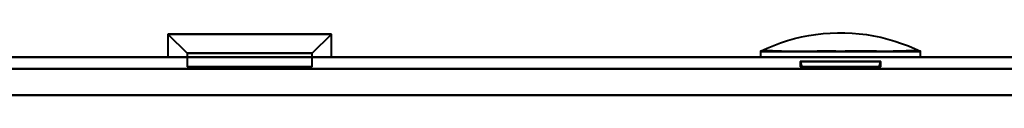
# Model space of a CAD drawing. Header units: millimetres. Extents: x -1087 to 1688, y -120 to 1010.
# Tile 51 of 86: x 392.02 to 443.2, y 161.37 to 164.62. Entities that reach past the tile are written whole.
import ezdxf

# ---------------------------------------------------------------- set-up
doc = ezdxf.new("R2010")
doc.units = ezdxf.units.MM
doc.layers.add('G-IMPT', color=8, linetype='Continuous', lineweight=40)

# ---------------------------------------------------------------- blocks, each defined once
blk = doc.blocks.new('NEXA 700 CALQUES_dwg-751640-Arrière')
at = {"layer": 'G-IMPT'}
for p, q in [((399.72, 164.552), (399.72, 163.352)), ((399.72, 164.552), (400.72, 163.552)), ((399.72, 164.552), (399.72, 163.352)), ((399.72, 164.552), (400.72, 163.552)), ((399.72, 164.552), (407.65, 164.552)), ((407.65, 164.552), (399.72, 164.552)), ((399.72, 164.552), (407.65, 164.552)), ((407.65, 164.552), (399.72, 164.552)), ((400.289, 164.552), (408.22, 164.552)), ((408.22, 164.552), (400.289, 164.552)), ((400.289, 164.552), (408.22, 164.552)), ((408.22, 164.552), (400.289, 164.552)), ((407.22, 163.552), (408.22, 164.552)), ((407.22, 163.552), (408.22, 164.552)), ((408.22, 163.352), (408.22, 164.552)), ((408.22, 163.352), (408.22, 164.552)), ((500.87, 163.352), (-496.93, 163.352)), ((407.65, 163.352), (399.72, 163.352)), ((407.65, 163.352), (399.72, 163.352)), ((399.72, 163.352), (407.65, 163.352)), ((399.72, 163.352), (407.65, 163.352)), ((408.22, 163.352), (400.289, 163.352)), ((408.22, 163.352), (400.289, 163.352)), ((400.289, 163.352), (408.22, 163.352)), ((400.289, 163.352), (408.22, 163.352)), ((400.72, 163.552), (400.72, 162.852)), ((400.72, 163.552), (400.72, 162.852)), ((400.72, 163.552), (406.784, 163.552)), ((406.784, 163.552), (400.72, 163.552)), ((400.72, 163.552), (406.784, 163.552)), ((406.784, 163.552), (400.72, 163.552)), ((401.155, 163.552), (407.22, 163.552)), ((407.22, 163.552), (401.155, 163.552)), ((401.155, 163.552), (407.22, 163.552)), ((407.22, 163.552), (401.155, 163.552)), ((407.22, 162.852), (407.22, 163.552)), ((407.22, 162.852), (407.22, 163.552)), ((430.522, 163.652), (430.522, 163.352)), ((430.522, 163.652), (430.522, 163.352)), ((430.522, 163.652), (434.687, 163.652)), ((430.522, 163.652), (434.687, 163.652)), ((434.687, 163.352), (430.522, 163.352)), ((434.687, 163.352), (430.522, 163.352)), ((434.687, 163.352), (430.522, 163.352)), ((434.687, 163.352), (430.522, 163.352)), ((430.522, 163.352), (438.852, 163.352)), ((430.522, 163.352), (438.852, 163.352)), ((430.522, 163.352), (438.852, 163.352)), ((430.522, 163.352), (438.852, 163.352)), ((434.687, 163.652), (438.852, 163.652)), ((434.687, 163.652), (438.852, 163.652)), ((438.852, 163.352), (434.687, 163.352)), ((438.852, 163.352), (434.687, 163.352)), ((438.852, 163.352), (438.852, 163.652)), ((438.852, 163.352), (438.852, 163.652)), ((407.22, 162.852), (400.72, 162.852)), ((407.22, 162.852), (400.72, 162.852)), ((400.72, 162.852), (401.155, 162.852)), ((400.72, 162.852), (406.784, 162.852)), ((407.22, 162.852), (400.72, 162.852)), ((407.22, 162.852), (400.72, 162.852)), ((400.72, 162.852), (401.155, 162.852)), ((400.72, 162.852), (406.784, 162.852)), ((401.155, 162.852), (407.22, 162.852)), ((401.155, 162.852), (407.22, 162.852)), ((432.587, 163.124), (432.587, 162.852)), ((432.587, 163.124), (432.587, 162.852)), ((432.587, 163.124), (434.687, 163.124)), ((432.587, 163.124), (436.787, 163.124)), ((434.687, 163.124), (432.587, 163.124)), ((432.587, 163.124), (434.687, 163.124)), ((432.587, 163.124), (436.787, 163.124)), ((434.687, 163.124), (432.587, 163.124)), ((432.587, 162.852), (434.687, 162.852)), ((432.587, 162.852), (434.687, 162.852)), ((432.587, 162.852), (434.687, 162.852)), ((432.587, 162.852), (434.687, 162.852)), ((436.707, 162.852), (432.667, 162.852)), ((436.707, 162.852), (432.667, 162.852)), ((436.707, 162.852), (432.667, 162.852)), ((436.707, 162.852), (432.667, 162.852)), ((434.687, 163.124), (436.787, 163.124)), ((436.787, 163.124), (434.687, 163.124)), ((434.687, 163.124), (436.787, 163.124)), ((436.787, 163.124), (434.687, 163.124)), ((434.687, 162.852), (436.787, 162.852)), ((434.687, 162.852), (436.787, 162.852)), ((434.687, 162.852), (436.787, 162.852)), ((436.787, 162.852), (436.787, 163.124)), ((436.787, 162.852), (436.787, 163.124))]:
    blk.add_line(p, q, dxfattribs=at)
at = {"layer": 'G-IMPT', "flags": 128}
for points in [[(430.534, 163.658), (430.876, 163.818), (431.224, 163.963), (431.577, 164.095), (431.936, 164.212), (432.298, 164.315), (432.665, 164.403), (433.035, 164.476), (433.407, 164.535), (433.782, 164.579), (434.158, 164.607), (434.534, 164.621), (434.912, 164.62), (435.288, 164.603), (435.664, 164.572), (436.038, 164.525), (436.41, 164.463), (436.779, 164.387), (437.145, 164.296), (437.507, 164.19), (437.865, 164.071), (438.217, 163.936), (438.564, 163.788), (438.839, 163.658)], [(430.534, 163.658), (430.876, 163.818), (431.224, 163.963), (431.577, 164.095), (431.936, 164.212), (432.298, 164.315), (432.665, 164.403), (433.035, 164.476), (433.407, 164.535), (433.782, 164.579), (434.158, 164.607), (434.534, 164.621), (434.912, 164.62), (435.288, 164.603), (435.664, 164.572), (436.038, 164.525), (436.41, 164.463), (436.779, 164.387), (437.145, 164.296), (437.507, 164.19), (437.865, 164.071), (438.217, 163.936), (438.564, 163.788), (438.839, 163.658)], [(-496.93, 163.352), (-247.48, 163.352), (1.97, 163.352), (251.42, 163.352), (500.87, 163.352)], [(500.87, 163.352), (251.42, 163.352), (1.97, 163.352), (-247.48, 163.352), (-496.93, 163.352)], [(-496.93, 163.352), (-247.48, 163.352), (1.97, 163.352), (251.42, 163.352), (500.87, 163.352)], [(500.87, 163.352), (251.42, 163.352), (1.97, 163.352), (-247.48, 163.352), (-496.93, 163.352)], [(432.587, 163.124), (432.623, 163.057), (432.648, 162.989), (432.662, 162.92), (432.667, 162.852)], [(432.667, 162.852), (432.662, 162.92), (432.648, 162.989), (432.623, 163.057), (432.587, 163.124)], [(432.587, 163.124), (432.623, 163.057), (432.648, 162.989), (432.662, 162.92), (432.667, 162.852)], [(432.667, 162.852), (432.662, 162.92), (432.648, 162.989), (432.623, 163.057), (432.587, 163.124)], [(436.707, 162.852), (436.711, 162.92), (436.726, 162.989), (436.751, 163.057), (436.787, 163.124)], [(436.787, 163.124), (436.751, 163.057), (436.726, 162.989), (436.711, 162.92), (436.707, 162.852)], [(436.707, 162.852), (436.711, 162.92), (436.726, 162.989), (436.751, 163.057), (436.787, 163.124)], [(436.787, 163.124), (436.751, 163.057), (436.726, 162.989), (436.711, 162.92), (436.707, 162.852)], [(-496.93, 162.752), (-247.48, 162.752), (1.97, 162.752), (251.42, 162.752), (500.87, 162.752)], [(500.87, 162.752), (251.42, 162.752), (1.97, 162.752), (-247.48, 162.752), (-496.93, 162.752)], [(500.87, 162.752), (251.42, 162.752), (1.97, 162.752), (-247.48, 162.752), (-496.93, 162.752)], [(-496.93, 162.752), (-247.48, 162.752), (1.97, 162.752), (251.42, 162.752), (500.87, 162.752)], [(501.37, 161.372), (251.67, 161.372), (1.97, 161.372), (-247.73, 161.372), (-497.43, 161.372)], [(-497.43, 161.372), (-247.73, 161.372), (1.97, 161.372), (251.67, 161.372), (501.37, 161.372)], [(500.87, 161.372), (251.42, 161.372), (1.97, 161.372), (-247.48, 161.372), (-496.93, 161.372)], [(-496.93, 161.372), (-247.48, 161.372), (1.97, 161.372), (251.42, 161.372), (500.87, 161.372)], [(500.87, 161.372), (251.42, 161.372), (1.97, 161.372), (-247.48, 161.372), (-496.93, 161.372)], [(-496.93, 161.372), (-247.48, 161.372), (1.97, 161.372), (251.42, 161.372), (500.87, 161.372)], [(500.87, 161.372), (251.42, 161.372), (1.97, 161.372), (-247.48, 161.372), (-496.93, 161.372)], [(-496.93, 161.372), (-247.48, 161.372), (1.97, 161.372), (251.42, 161.372), (500.87, 161.372)]]:
    blk.add_lwpolyline(points, dxfattribs=at)
at = {"layer": 'G-IMPT'}
for points in [[(434.687, 163.652), (434.367, 163.659), (433.762, 163.663), (432.969, 163.656), (432.403, 163.653), (432.056, 163.654), (431.872, 163.656), (431.611, 163.66), (431.251, 163.676), (430.861, 163.685), (430.644, 163.673), (430.551, 163.661), (430.526, 163.657), (430.551, 163.662), (430.643, 163.673), (430.86, 163.685), (431.25, 163.673), (431.61, 163.655), (431.871, 163.651), (432.055, 163.649), (432.402, 163.648), (432.968, 163.651), (433.762, 163.659), (434.367, 163.658), (434.687, 163.652)], [(434.687, 163.652), (434.367, 163.659), (433.762, 163.663), (432.969, 163.656), (432.403, 163.653), (432.056, 163.654), (431.872, 163.656), (431.611, 163.66), (431.251, 163.676), (430.861, 163.685), (430.644, 163.673), (430.551, 163.661), (430.526, 163.657), (430.551, 163.662), (430.643, 163.673), (430.86, 163.685), (431.25, 163.673), (431.61, 163.655), (431.871, 163.651), (432.055, 163.649), (432.402, 163.648), (432.968, 163.651), (433.762, 163.659), (434.367, 163.658), (434.687, 163.652)], [(434.687, 163.652), (435.007, 163.659), (435.611, 163.663), (436.405, 163.656), (436.971, 163.653), (437.317, 163.654), (437.501, 163.656), (437.763, 163.66), (438.123, 163.676), (438.513, 163.685), (438.73, 163.673), (438.823, 163.661), (438.848, 163.657), (438.823, 163.662), (438.73, 163.673), (438.513, 163.685), (438.124, 163.673), (437.763, 163.655), (437.502, 163.651), (437.318, 163.649), (436.972, 163.648), (436.406, 163.651), (435.612, 163.659), (435.007, 163.658), (434.687, 163.652)], [(434.687, 163.652), (435.007, 163.659), (435.611, 163.663), (436.405, 163.656), (436.971, 163.653), (437.317, 163.654), (437.501, 163.656), (437.763, 163.66), (438.123, 163.676), (438.513, 163.685), (438.73, 163.673), (438.823, 163.661), (438.848, 163.657), (438.823, 163.662), (438.73, 163.673), (438.513, 163.685), (438.124, 163.673), (437.763, 163.655), (437.502, 163.651), (437.318, 163.649), (436.972, 163.648), (436.406, 163.651), (435.612, 163.659), (435.007, 163.658), (434.687, 163.652)]]:
    blk.add_open_spline(points, degree=3, knots=[0, 0, 0, 0, 0.0625, 0.125, 0.1875, 0.21875, 0.234375, 0.25, 0.3125, 0.375, 0.4375, 0.46875, 0.5, 0.53125, 0.5625, 0.625, 0.6875, 0.75, 0.765625, 0.78125, 0.8125, 0.875, 0.9375, 1, 1, 1, 1], dxfattribs=at)

msp = doc.modelspace()

# ---------------------------------------------------------------- block references
at = {"layer": 'G-IMPT'}
msp.add_blockref('NEXA 700 CALQUES_dwg-751640-Arrière', (0, 0), dxfattribs=at)

doc.saveas('drawing.dxf')
